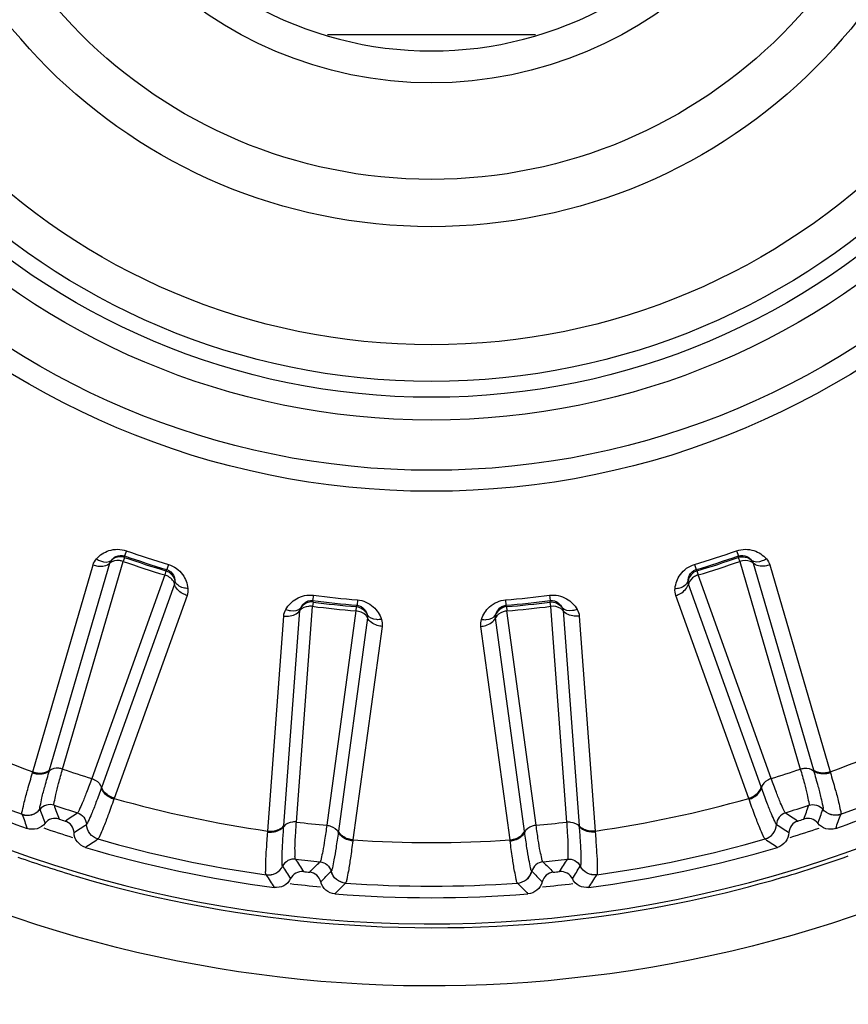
# Model space of a CAD drawing. Header units: millimetres. Extents: x 0 to 4000, y 0 to 3000.
# Tile 75 of 170: x 894 to 907, y 1654 to 1669. Entities that reach past the tile are written whole.
import ezdxf

# ---------------------------------------------------------------- set-up
doc = ezdxf.new("R2010")
doc.units = ezdxf.units.MM
doc.header["$LTSCALE"] = 219.99956
doc.layers.get('0').update_dxf_attribs({"linetype": 'CONTINUOUS'})
doc.layers.add('SUPERFICI', color=7, linetype='CONTINUOUS')

msp = doc.modelspace()

# ---------------------------------------------------------------- linework, layer by layer
at = {"color": 7, "linetype": 'CONTINUOUS'}
msp.add_line((902.329, 1668.68), (899.075, 1668.68), dxfattribs=at)
at = {"color": 9, "linetype": 'CONTINUOUS'}
for p, q in [((895.928, 1660.609), (895.9, 1660.529)), ((905.476, 1660.609), (905.504, 1660.529)), ((895.901, 1660.505), (895.9, 1660.529)), ((905.504, 1660.529), (905.503, 1660.505)), ((894.464, 1657.148), (895.407, 1660.387)), ((894.727, 1657.18), (895.671, 1660.417)), ((896.563, 1660.314), (896.548, 1660.295)), ((896.587, 1660.395), (896.563, 1660.314)), ((904.816, 1660.395), (904.841, 1660.314)), ((904.856, 1660.295), (904.841, 1660.314)), ((905.733, 1660.417), (906.677, 1657.18)), ((905.997, 1660.387), (906.94, 1657.148)), ((896.682, 1660.088), (895.543, 1656.914)), ((905.86, 1656.914), (904.722, 1660.088)), ((896.878, 1659.909), (895.737, 1656.734)), ((898.854, 1659.913), (898.843, 1659.829)), ((898.849, 1659.806), (898.843, 1659.829)), ((899.543, 1659.84), (899.537, 1659.756)), ((901.86, 1659.84), (901.867, 1659.756)), ((902.55, 1659.913), (902.561, 1659.829)), ((902.561, 1659.829), (902.555, 1659.806)), ((905.666, 1656.734), (904.525, 1659.909)), ((898.392, 1656.309), (898.642, 1659.672)), ((899.537, 1659.756), (899.526, 1659.735)), ((901.878, 1659.735), (901.867, 1659.756)), ((902.761, 1659.672), (903.012, 1656.309)), ((898.141, 1656.223), (898.39, 1659.588)), ((899.7, 1659.56), (899.246, 1656.219)), ((902.158, 1656.219), (901.704, 1659.56)), ((903.014, 1659.588), (903.262, 1656.223)), ((899.929, 1659.426), (899.473, 1656.083)), ((901.931, 1656.083), (901.475, 1659.426)), ((894.459, 1657.134), (894.464, 1657.148)), ((894.723, 1657.167), (894.727, 1657.18)), ((906.677, 1657.18), (906.681, 1657.167)), ((906.94, 1657.148), (906.944, 1657.134)), ((895.543, 1656.914), (895.539, 1656.902)), ((905.865, 1656.902), (905.86, 1656.914)), ((895.737, 1656.734), (895.732, 1656.72)), ((905.671, 1656.72), (905.666, 1656.734)), ((894.297, 1656.484), (894.296, 1656.485)), ((894.577, 1656.563), (894.576, 1656.564)), ((906.827, 1656.564), (906.827, 1656.563)), ((907.107, 1656.485), (907.107, 1656.484)), ((895.303, 1656.328), (895.302, 1656.327)), ((898.391, 1656.296), (898.392, 1656.309)), ((903.012, 1656.309), (903.013, 1656.296)), ((906.101, 1656.327), (906.101, 1656.328)), ((898.14, 1656.208), (898.141, 1656.223)), ((899.246, 1656.219), (899.244, 1656.206)), ((902.16, 1656.206), (902.158, 1656.219)), ((903.262, 1656.223), (903.264, 1656.208)), ((895.483, 1656.099), (895.482, 1656.099)), ((899.473, 1656.083), (899.471, 1656.068)), ((901.933, 1656.068), (901.931, 1656.083)), ((905.921, 1656.099), (905.921, 1656.099)), ((898.373, 1655.675), (898.373, 1655.675)), ((903.031, 1655.675), (903.03, 1655.675)), ((898.116, 1655.539), (898.115, 1655.54)), ((899.133, 1655.595), (899.132, 1655.595)), ((902.272, 1655.595), (902.271, 1655.595)), ((903.288, 1655.54), (903.288, 1655.539)), ((899.356, 1655.409), (899.356, 1655.409)), ((902.048, 1655.409), (902.047, 1655.409))]:
    msp.add_line(p, q, dxfattribs=at)
for radius in [12.641, 12.312, 11.526, 11.17, 10.922]:
    msp.add_circle((900.702, 1674.18), radius, dxfattribs=at)
at = {"color": 7, "linetype": 'CONTINUOUS'}
for radius in [10.349, 8.5, 7.76, 6.25]:
    msp.add_circle((900.702, 1674.18), radius, dxfattribs=at)
at = {"color": 9, "linetype": 'CONTINUOUS'}
for centre, radius, start, end in [((900.702, 1674.18), 19.409, 123.941, 344.2998), ((900.702, 1674.18), 14.387, 250.6186, 253.3814), ((900.702, 1674.18), 14.387, 286.6186, 289.3814), ((900.702, 1674.18), 14.471, 250.6186, 253.3814), ((900.702, 1674.18), 14.471, 286.6186, 289.3814), ((900.702, 1674.18), 14.471, 262.6186, 265.3814), ((900.702, 1674.18), 14.387, 262.6186, 265.3814), ((900.702, 1674.18), 14.387, 274.6186, 277.3814), ((900.702, 1674.18), 14.471, 274.6186, 277.3814), ((900.702, 1674.18), 18.138, 242.1157, 249.8843), ((900.702, 1674.18), 18.138, 290.1157, 297.8843), ((900.702, 1674.18), 18.819, 241.9001, 250.0999), ((900.702, 1674.18), 18.819, 289.9001, 298.0999), ((965.066, 1682.372), 74.837, 200.12065, 200.29737), ((900.702, 1674.18), 18.138, 254.1157, 261.8843), ((900.702, 1674.18), 18.138, 278.1157, 285.8843), ((836.337, 1682.371), 74.837, 339.70276, 339.87948), ((963.58, 1681.77), 73.753, 200.05014, 200.23253), ((964.396, 1682.096), 74.342, 200.0875, 200.26673), ((853.445, 1718.639), 74.837, 303.70276, 303.87948), ((947.959, 1718.639), 74.837, 236.12065, 236.29737), ((837.007, 1682.096), 74.342, 339.73327, 339.9125), ((837.824, 1681.77), 73.753, 339.76761, 339.95), ((853.825, 1718.023), 74.342, 303.73327, 303.9125), ((947.579, 1718.023), 74.342, 236.0875, 236.26673), ((900.702, 1674.18), 18.909, 251.2847, 252.7224), ((900.702, 1674.18), 18.909, 287.2721, 288.7141), ((854.293, 1717.279), 73.753, 303.76761, 303.95), ((900.702, 1674.18), 18.819, 253.9001, 262.0999), ((900.702, 1674.18), 18.138, 266.1157, 273.8843), ((900.702, 1674.18), 18.819, 277.9001, 286.0999), ((947.11, 1717.279), 73.753, 236.05014, 236.23253), ((900.719, 1674.201), 19.497, 250.5558, 253.3893), ((900.723, 1674.085), 19.375, 286.4577, 289.6046), ((961.359, 1695.166), 74.342, 212.0875, 212.26673), ((961.957, 1695.575), 74.837, 212.12065, 212.29737), ((845.234, 1707.843), 74.837, 315.70276, 315.87948), ((956.17, 1707.843), 74.837, 224.12065, 224.29737), ((839.447, 1695.574), 74.837, 327.70276, 327.87948), ((840.045, 1695.166), 74.342, 327.73327, 327.9125), ((960.628, 1694.677), 73.753, 212.05014, 212.23253), ((845.734, 1707.319), 74.342, 315.73327, 315.9125), ((955.67, 1707.319), 74.342, 224.0875, 224.26673), ((840.776, 1694.677), 73.753, 327.76761, 327.95), ((900.69, 1674.208), 19.502, 277.5314, 286.4485), ((900.702, 1674.18), 18.909, 263.2816, 264.7322), ((846.347, 1706.688), 73.753, 315.76761, 315.95), ((900.702, 1674.18), 18.819, 265.9001, 274.0999), ((955.057, 1706.689), 73.753, 224.05014, 224.23253), ((900.702, 1674.18), 18.909, 275.2693, 276.7213)]:
    msp.add_arc(centre, radius, start, end, dxfattribs=at)
at = {"color": 7, "linetype": 'CONTINUOUS'}
for radius, start, end in [(5.75, 240.7468, 299.2532), (19, 241.4429, 250.5571), (19, 289.4429, 298.5571), (18.7, 251.8479, 252.1521), (18.7, 287.8479, 288.1521), (19, 253.4429, 262.5571), (19, 277.4429, 286.5571), (18.7, 263.8479, 264.1521), (18.7, 275.8479, 276.1521), (19, 265.4429, 274.5571)]:
    msp.add_arc((900.702, 1674.18), radius, start, end, dxfattribs=at)
at = {"color": 9, "linetype": 'CONTINUOUS'}
for points, knots in [([(920.525, 1669.206), (919.687, 1665.904), (916.255, 1659.614), (907.225, 1653.935), (896.565, 1653.3), (890.098, 1656.428), (887.488, 1658.634)], [0, 0, 0, 0, 0.249539, 0.499407, 0.749696, 1, 1, 1, 1]), ([(895.46, 1660.483), (895.513, 1660.541), (895.659, 1660.64), (895.842, 1660.639), (895.928, 1660.609)], [0, 0, 0, 0, 0.463856, 1, 1, 1, 1]), ([(905.476, 1660.609), (905.561, 1660.639), (905.745, 1660.64), (905.891, 1660.541), (905.943, 1660.483)], [0, 0, 0, 0, 0.536509, 1, 1, 1, 1]), ([(895.46, 1660.483), (895.481, 1660.469), (895.55, 1660.432), (895.651, 1660.423), (895.695, 1660.459)], [0, 0, 0, 0, 0.303467, 1, 1, 1, 1]), ([(895.879, 1660.442), (895.859, 1660.448), (895.791, 1660.463), (895.709, 1660.451), (895.671, 1660.417)], [0, 0, 0, 0, 0.283581, 1, 1, 1, 1]), ([(895.695, 1660.459), (895.714, 1660.484), (895.771, 1660.536), (895.857, 1660.544), (895.9, 1660.529)], [0, 0, 0, 0, 0.406732, 1, 1, 1, 1]), ([(905.504, 1660.529), (905.546, 1660.544), (905.632, 1660.536), (905.69, 1660.484), (905.709, 1660.459)], [0, 0, 0, 0, 0.592774, 1, 1, 1, 1]), ([(905.733, 1660.417), (905.721, 1660.427), (905.658, 1660.464), (905.579, 1660.459), (905.525, 1660.442)], [0, 0, 0, 0, 0.216192, 1, 1, 1, 1]), ([(905.943, 1660.483), (905.923, 1660.469), (905.853, 1660.432), (905.752, 1660.423), (905.709, 1660.459)], [0, 0, 0, 0, 0.303467, 1, 1, 1, 1]), ([(895.407, 1660.387), (895.431, 1660.379), (895.518, 1660.359), (895.623, 1660.373), (895.671, 1660.417)], [0, 0, 0, 0, 0.283328, 1, 1, 1, 1]), ([(896.563, 1660.314), (896.606, 1660.301), (896.671, 1660.244), (896.687, 1660.167), (896.688, 1660.137)], [0, 0, 0, 0, 0.592774, 1, 1, 1, 1]), ([(896.587, 1660.395), (896.674, 1660.369), (896.823, 1660.262), (896.883, 1660.096), (896.891, 1660.018)], [0, 0, 0, 0, 0.536509, 1, 1, 1, 1]), ([(904.513, 1660.018), (904.521, 1660.096), (904.581, 1660.262), (904.73, 1660.369), (904.816, 1660.395)], [0, 0, 0, 0, 0.463856, 1, 1, 1, 1]), ([(904.716, 1660.137), (904.717, 1660.167), (904.733, 1660.244), (904.797, 1660.301), (904.841, 1660.314)], [0, 0, 0, 0, 0.406732, 1, 1, 1, 1]), ([(905.997, 1660.387), (905.973, 1660.379), (905.886, 1660.359), (905.781, 1660.373), (905.733, 1660.417)], [0, 0, 0, 0, 0.283328, 1, 1, 1, 1]), ([(896.682, 1660.088), (896.679, 1660.103), (896.649, 1660.17), (896.582, 1660.213), (896.529, 1660.231)], [0, 0, 0, 0, 0.216192, 1, 1, 1, 1]), ([(896.891, 1660.018), (896.867, 1660.019), (896.788, 1660.029), (896.702, 1660.082), (896.688, 1660.137)], [0, 0, 0, 0, 0.303467, 1, 1, 1, 1]), ([(904.513, 1660.018), (904.537, 1660.019), (904.615, 1660.029), (904.702, 1660.082), (904.716, 1660.137)], [0, 0, 0, 0, 0.303467, 1, 1, 1, 1]), ([(904.875, 1660.231), (904.856, 1660.224), (904.791, 1660.196), (904.732, 1660.138), (904.722, 1660.088)], [0, 0, 0, 0, 0.283581, 1, 1, 1, 1]), ([(896.878, 1659.909), (896.854, 1659.917), (896.772, 1659.952), (896.695, 1660.025), (896.682, 1660.088)], [0, 0, 0, 0, 0.283328, 1, 1, 1, 1]), ([(904.525, 1659.909), (904.55, 1659.917), (904.632, 1659.952), (904.708, 1660.025), (904.722, 1660.088)], [0, 0, 0, 0, 0.283328, 1, 1, 1, 1]), ([(898.423, 1659.692), (898.462, 1659.76), (898.584, 1659.888), (898.764, 1659.924), (898.854, 1659.913)], [0, 0, 0, 0, 0.46388, 1, 1, 1, 1]), ([(898.657, 1659.718), (898.67, 1659.746), (898.716, 1659.809), (898.798, 1659.835), (898.843, 1659.829)], [0, 0, 0, 0, 0.406876, 1, 1, 1, 1]), ([(899.543, 1659.84), (899.633, 1659.833), (899.802, 1659.76), (899.894, 1659.609), (899.919, 1659.535)], [0, 0, 0, 0, 0.536509, 1, 1, 1, 1]), ([(901.485, 1659.535), (901.509, 1659.609), (901.602, 1659.76), (901.77, 1659.833), (901.86, 1659.84)], [0, 0, 0, 0, 0.463856, 1, 1, 1, 1]), ([(902.55, 1659.913), (902.64, 1659.924), (902.819, 1659.888), (902.941, 1659.76), (902.981, 1659.692)], [0, 0, 0, 0, 0.535992, 1, 1, 1, 1]), ([(902.561, 1659.829), (902.605, 1659.835), (902.688, 1659.809), (902.733, 1659.746), (902.747, 1659.718)], [0, 0, 0, 0, 0.592617, 1, 1, 1, 1]), ([(898.39, 1659.588), (898.416, 1659.585), (898.505, 1659.584), (898.604, 1659.619), (898.642, 1659.672)], [0, 0, 0, 0, 0.283328, 1, 1, 1, 1]), ([(898.423, 1659.692), (898.446, 1659.684), (898.521, 1659.661), (898.622, 1659.674), (898.657, 1659.718)], [0, 0, 0, 0, 0.303467, 1, 1, 1, 1]), ([(898.84, 1659.739), (898.82, 1659.741), (898.75, 1659.741), (898.672, 1659.713), (898.642, 1659.672)], [0, 0, 0, 0, 0.283581, 1, 1, 1, 1]), ([(899.7, 1659.56), (899.694, 1659.575), (899.651, 1659.634), (899.576, 1659.661), (899.52, 1659.668)], [0, 0, 0, 0, 0.216192, 1, 1, 1, 1]), ([(899.537, 1659.756), (899.581, 1659.753), (899.656, 1659.71), (899.688, 1659.639), (899.695, 1659.609)], [0, 0, 0, 0, 0.592774, 1, 1, 1, 1]), ([(901.883, 1659.668), (901.863, 1659.665), (901.795, 1659.651), (901.724, 1659.607), (901.704, 1659.56)], [0, 0, 0, 0, 0.283581, 1, 1, 1, 1]), ([(901.708, 1659.609), (901.716, 1659.639), (901.747, 1659.71), (901.822, 1659.753), (901.867, 1659.756)], [0, 0, 0, 0, 0.406732, 1, 1, 1, 1]), ([(902.761, 1659.672), (902.752, 1659.684), (902.698, 1659.733), (902.619, 1659.745), (902.563, 1659.739)], [0, 0, 0, 0, 0.216192, 1, 1, 1, 1]), ([(902.981, 1659.692), (902.958, 1659.684), (902.882, 1659.661), (902.782, 1659.674), (902.747, 1659.718)], [0, 0, 0, 0, 0.303467, 1, 1, 1, 1]), ([(903.014, 1659.588), (902.988, 1659.585), (902.899, 1659.584), (902.799, 1659.619), (902.761, 1659.672)], [0, 0, 0, 0, 0.283328, 1, 1, 1, 1]), ([(899.919, 1659.535), (899.895, 1659.531), (899.816, 1659.525), (899.72, 1659.558), (899.695, 1659.609)], [0, 0, 0, 0, 0.303467, 1, 1, 1, 1]), ([(899.929, 1659.426), (899.904, 1659.428), (899.816, 1659.446), (899.726, 1659.501), (899.7, 1659.56)], [0, 0, 0, 0, 0.283328, 1, 1, 1, 1]), ([(901.475, 1659.426), (901.5, 1659.428), (901.588, 1659.446), (901.678, 1659.501), (901.704, 1659.56)], [0, 0, 0, 0, 0.283328, 1, 1, 1, 1]), ([(901.485, 1659.535), (901.509, 1659.531), (901.588, 1659.525), (901.683, 1659.558), (901.708, 1659.609)], [0, 0, 0, 0, 0.303467, 1, 1, 1, 1]), ([(894.93, 1657.193), (894.911, 1657.199), (894.842, 1657.214), (894.76, 1657.202), (894.723, 1657.167)], [0, 0, 0, 0, 0.284072, 1, 1, 1, 1]), ([(906.473, 1657.193), (906.493, 1657.199), (906.561, 1657.214), (906.643, 1657.202), (906.681, 1657.167)], [0, 0, 0, 0, 0.284072, 1, 1, 1, 1]), ([(894.296, 1656.485), (894.29, 1656.504), (894.31, 1656.57), (894.334, 1656.698), (894.391, 1656.895), (894.434, 1657.047), (894.459, 1657.134)], [0, 0, 0, 0, 0.087869, 0.289341, 0.597382, 1, 1, 1, 1]), ([(894.459, 1657.134), (894.484, 1657.126), (894.571, 1657.107), (894.676, 1657.123), (894.723, 1657.167)], [0, 0, 0, 0, 0.283026, 1, 1, 1, 1]), ([(894.464, 1657.148), (894.488, 1657.14), (894.575, 1657.121), (894.679, 1657.136), (894.727, 1657.18)], [0, 0, 0, 0, 0.283838, 1, 1, 1, 1]), ([(894.576, 1656.564), (894.57, 1656.582), (894.588, 1656.644), (894.609, 1656.763), (894.661, 1656.946), (894.7, 1657.087), (894.723, 1657.167)], [0, 0, 0, 0, 0.089971, 0.2921, 0.599425, 1, 1, 1, 1]), ([(895.386, 1657.045), (895.406, 1657.038), (895.47, 1657.01), (895.529, 1656.952), (895.539, 1656.902)], [0, 0, 0, 0, 0.284072, 1, 1, 1, 1]), ([(906.017, 1657.045), (905.998, 1657.038), (905.934, 1657.01), (905.875, 1656.952), (905.865, 1656.902)], [0, 0, 0, 0, 0.284072, 1, 1, 1, 1]), ([(906.94, 1657.148), (906.916, 1657.14), (906.829, 1657.121), (906.724, 1657.136), (906.677, 1657.18)], [0, 0, 0, 0, 0.283838, 1, 1, 1, 1]), ([(906.681, 1657.167), (906.704, 1657.087), (906.743, 1656.946), (906.794, 1656.763), (906.816, 1656.644), (906.833, 1656.582), (906.827, 1656.564)], [0, 0, 0, 0, 0.400593, 0.707917, 0.910027, 1, 1, 1, 1]), ([(906.944, 1657.134), (906.92, 1657.126), (906.833, 1657.107), (906.728, 1657.123), (906.681, 1657.167)], [0, 0, 0, 0, 0.283026, 1, 1, 1, 1]), ([(906.944, 1657.134), (906.97, 1657.047), (907.013, 1656.895), (907.07, 1656.698), (907.093, 1656.57), (907.114, 1656.504), (907.107, 1656.485)], [0, 0, 0, 0, 0.402637, 0.710677, 0.912127, 1, 1, 1, 1]), ([(895.539, 1656.902), (895.511, 1656.824), (895.459, 1656.687), (895.393, 1656.508), (895.34, 1656.4), (895.318, 1656.339), (895.303, 1656.328)], [0, 0, 0, 0, 0.400593, 0.707917, 0.910027, 1, 1, 1, 1]), ([(895.732, 1656.72), (895.708, 1656.728), (895.626, 1656.764), (895.551, 1656.838), (895.539, 1656.902)], [0, 0, 0, 0, 0.283026, 1, 1, 1, 1]), ([(895.737, 1656.734), (895.713, 1656.742), (895.631, 1656.778), (895.556, 1656.851), (895.543, 1656.914)], [0, 0, 0, 0, 0.283838, 1, 1, 1, 1]), ([(905.666, 1656.734), (905.691, 1656.742), (905.772, 1656.778), (905.848, 1656.851), (905.86, 1656.914)], [0, 0, 0, 0, 0.283838, 1, 1, 1, 1]), ([(905.671, 1656.72), (905.696, 1656.728), (905.777, 1656.764), (905.853, 1656.838), (905.865, 1656.902)], [0, 0, 0, 0, 0.283026, 1, 1, 1, 1]), ([(906.101, 1656.328), (906.086, 1656.339), (906.063, 1656.4), (906.011, 1656.508), (905.944, 1656.687), (905.893, 1656.824), (905.865, 1656.902)], [0, 0, 0, 0, 0.089971, 0.2921, 0.599425, 1, 1, 1, 1]), ([(894.796, 1656.628), (894.758, 1656.64), (894.673, 1656.642), (894.602, 1656.594), (894.577, 1656.563)], [0, 0, 0, 0, 0.499968, 1, 1, 1, 1]), ([(895.732, 1656.72), (895.702, 1656.635), (895.648, 1656.487), (895.578, 1656.293), (895.522, 1656.177), (895.499, 1656.111), (895.483, 1656.099)], [0, 0, 0, 0, 0.402637, 0.710677, 0.912127, 1, 1, 1, 1]), ([(905.921, 1656.099), (905.905, 1656.111), (905.882, 1656.177), (905.826, 1656.293), (905.756, 1656.487), (905.701, 1656.635), (905.671, 1656.72)], [0, 0, 0, 0, 0.087869, 0.289341, 0.597382, 1, 1, 1, 1]), ([(906.607, 1656.628), (906.645, 1656.64), (906.731, 1656.642), (906.802, 1656.594), (906.827, 1656.563)], [0, 0, 0, 0, 0.499968, 1, 1, 1, 1]), ([(894.296, 1656.485), (894.344, 1656.468), (894.454, 1656.463), (894.544, 1656.524), (894.576, 1656.564)], [0, 0, 0, 0, 0.499945, 1, 1, 1, 1]), ([(894.297, 1656.484), (894.344, 1656.467), (894.454, 1656.462), (894.545, 1656.523), (894.577, 1656.563)], [0, 0, 0, 0, 0.499968, 1, 1, 1, 1]), ([(895.162, 1656.509), (895.201, 1656.497), (895.271, 1656.448), (895.3, 1656.367), (895.302, 1656.327)], [0, 0, 0, 0, 0.499968, 1, 1, 1, 1]), ([(906.241, 1656.509), (906.203, 1656.497), (906.132, 1656.448), (906.103, 1656.367), (906.101, 1656.327)], [0, 0, 0, 0, 0.499968, 1, 1, 1, 1]), ([(907.107, 1656.485), (907.06, 1656.468), (906.95, 1656.463), (906.859, 1656.524), (906.827, 1656.564)], [0, 0, 0, 0, 0.499945, 1, 1, 1, 1]), ([(907.107, 1656.484), (907.059, 1656.467), (906.95, 1656.462), (906.859, 1656.523), (906.827, 1656.563)], [0, 0, 0, 0, 0.499968, 1, 1, 1, 1]), ([(895.482, 1656.099), (895.433, 1656.113), (895.342, 1656.174), (895.305, 1656.276), (895.302, 1656.327)], [0, 0, 0, 0, 0.499968, 1, 1, 1, 1]), ([(895.483, 1656.099), (895.434, 1656.113), (895.343, 1656.174), (895.305, 1656.277), (895.303, 1656.328)], [0, 0, 0, 0, 0.499945, 1, 1, 1, 1]), ([(898.14, 1656.208), (898.165, 1656.206), (898.255, 1656.205), (898.354, 1656.242), (898.391, 1656.296)], [0, 0, 0, 0, 0.283026, 1, 1, 1, 1]), ([(898.141, 1656.223), (898.167, 1656.221), (898.256, 1656.22), (898.355, 1656.256), (898.392, 1656.309)], [0, 0, 0, 0, 0.283838, 1, 1, 1, 1]), ([(898.373, 1655.675), (898.363, 1655.691), (898.368, 1655.756), (898.364, 1655.877), (898.376, 1656.067), (898.385, 1656.213), (898.391, 1656.296)], [0, 0, 0, 0, 0.089971, 0.2921, 0.599425, 1, 1, 1, 1]), ([(898.588, 1656.364), (898.568, 1656.366), (898.498, 1656.366), (898.42, 1656.337), (898.391, 1656.296)], [0, 0, 0, 0, 0.284072, 1, 1, 1, 1]), ([(899.065, 1656.314), (899.085, 1656.312), (899.154, 1656.297), (899.224, 1656.253), (899.244, 1656.206)], [0, 0, 0, 0, 0.284072, 1, 1, 1, 1]), ([(902.339, 1656.314), (902.318, 1656.312), (902.25, 1656.297), (902.18, 1656.253), (902.16, 1656.206)], [0, 0, 0, 0, 0.284072, 1, 1, 1, 1]), ([(902.815, 1656.364), (902.836, 1656.366), (902.906, 1656.366), (902.983, 1656.337), (903.013, 1656.296)], [0, 0, 0, 0, 0.284072, 1, 1, 1, 1]), ([(903.262, 1656.223), (903.237, 1656.221), (903.148, 1656.22), (903.049, 1656.256), (903.012, 1656.309)], [0, 0, 0, 0, 0.283838, 1, 1, 1, 1]), ([(903.013, 1656.296), (903.019, 1656.213), (903.028, 1656.067), (903.04, 1655.877), (903.036, 1655.756), (903.04, 1655.691), (903.031, 1655.675)], [0, 0, 0, 0, 0.400593, 0.707917, 0.910027, 1, 1, 1, 1]), ([(903.264, 1656.208), (903.238, 1656.206), (903.149, 1656.205), (903.05, 1656.242), (903.013, 1656.296)], [0, 0, 0, 0, 0.283026, 1, 1, 1, 1]), ([(905.921, 1656.099), (905.969, 1656.113), (906.061, 1656.174), (906.098, 1656.277), (906.101, 1656.328)], [0, 0, 0, 0, 0.499945, 1, 1, 1, 1]), ([(905.921, 1656.099), (905.97, 1656.113), (906.061, 1656.174), (906.099, 1656.276), (906.101, 1656.327)], [0, 0, 0, 0, 0.499968, 1, 1, 1, 1]), ([(898.115, 1655.54), (898.105, 1655.557), (898.111, 1655.626), (898.108, 1655.756), (898.123, 1655.961), (898.133, 1656.119), (898.14, 1656.208)], [0, 0, 0, 0, 0.087869, 0.289341, 0.597382, 1, 1, 1, 1]), ([(899.244, 1656.206), (899.233, 1656.124), (899.211, 1655.979), (899.183, 1655.791), (899.154, 1655.673), (899.145, 1655.609), (899.133, 1655.595)], [0, 0, 0, 0, 0.400593, 0.707917, 0.910027, 1, 1, 1, 1]), ([(899.471, 1656.068), (899.446, 1656.071), (899.358, 1656.089), (899.269, 1656.146), (899.244, 1656.206)], [0, 0, 0, 0, 0.283026, 1, 1, 1, 1]), ([(899.473, 1656.083), (899.448, 1656.086), (899.36, 1656.104), (899.271, 1656.16), (899.246, 1656.219)], [0, 0, 0, 0, 0.283838, 1, 1, 1, 1]), ([(901.931, 1656.083), (901.956, 1656.086), (902.043, 1656.104), (902.132, 1656.16), (902.158, 1656.219)], [0, 0, 0, 0, 0.283838, 1, 1, 1, 1]), ([(901.933, 1656.068), (901.958, 1656.071), (902.045, 1656.089), (902.134, 1656.146), (902.16, 1656.206)], [0, 0, 0, 0, 0.283026, 1, 1, 1, 1]), ([(902.271, 1655.595), (902.259, 1655.609), (902.249, 1655.673), (902.22, 1655.791), (902.193, 1655.979), (902.171, 1656.124), (902.16, 1656.206)], [0, 0, 0, 0, 0.089971, 0.2921, 0.599425, 1, 1, 1, 1]), ([(903.264, 1656.208), (903.271, 1656.119), (903.281, 1655.961), (903.296, 1655.756), (903.292, 1655.626), (903.298, 1655.557), (903.288, 1655.54)], [0, 0, 0, 0, 0.402637, 0.710677, 0.912127, 1, 1, 1, 1]), ([(899.471, 1656.068), (899.459, 1655.979), (899.437, 1655.823), (899.409, 1655.619), (899.378, 1655.493), (899.37, 1655.424), (899.356, 1655.409)], [0, 0, 0, 0, 0.402637, 0.710677, 0.912127, 1, 1, 1, 1]), ([(902.047, 1655.409), (902.034, 1655.424), (902.026, 1655.493), (901.995, 1655.619), (901.967, 1655.823), (901.944, 1655.979), (901.933, 1656.068)], [0, 0, 0, 0, 0.087869, 0.289341, 0.597382, 1, 1, 1, 1]), ([(898.115, 1655.54), (898.166, 1655.533), (898.274, 1655.551), (898.35, 1655.63), (898.373, 1655.675)], [0, 0, 0, 0, 0.499945, 1, 1, 1, 1]), ([(898.116, 1655.539), (898.166, 1655.532), (898.274, 1655.55), (898.35, 1655.629), (898.373, 1655.675)], [0, 0, 0, 0, 0.499968, 1, 1, 1, 1]), ([(898.575, 1655.783), (898.535, 1655.788), (898.451, 1655.772), (898.391, 1655.71), (898.373, 1655.675)], [0, 0, 0, 0, 0.499968, 1, 1, 1, 1]), ([(898.958, 1655.743), (898.997, 1655.739), (899.077, 1655.706), (899.122, 1655.633), (899.132, 1655.595)], [0, 0, 0, 0, 0.499968, 1, 1, 1, 1]), ([(902.446, 1655.743), (902.406, 1655.739), (902.327, 1655.706), (902.282, 1655.633), (902.272, 1655.595)], [0, 0, 0, 0, 0.499968, 1, 1, 1, 1]), ([(902.829, 1655.783), (902.869, 1655.788), (902.953, 1655.772), (903.012, 1655.71), (903.03, 1655.675)], [0, 0, 0, 0, 0.499968, 1, 1, 1, 1]), ([(903.288, 1655.539), (903.237, 1655.532), (903.13, 1655.55), (903.053, 1655.629), (903.03, 1655.675)], [0, 0, 0, 0, 0.499968, 1, 1, 1, 1]), ([(903.288, 1655.54), (903.238, 1655.533), (903.13, 1655.551), (903.054, 1655.63), (903.031, 1655.675)], [0, 0, 0, 0, 0.499945, 1, 1, 1, 1]), ([(899.356, 1655.409), (899.305, 1655.412), (899.203, 1655.453), (899.145, 1655.546), (899.132, 1655.595)], [0, 0, 0, 0, 0.499968, 1, 1, 1, 1]), ([(899.356, 1655.409), (899.306, 1655.413), (899.204, 1655.453), (899.146, 1655.546), (899.133, 1655.595)], [0, 0, 0, 0, 0.499945, 1, 1, 1, 1]), ([(902.047, 1655.409), (902.098, 1655.413), (902.2, 1655.453), (902.258, 1655.546), (902.271, 1655.595)], [0, 0, 0, 0, 0.499945, 1, 1, 1, 1]), ([(902.048, 1655.409), (902.099, 1655.412), (902.201, 1655.453), (902.259, 1655.546), (902.272, 1655.595)], [0, 0, 0, 0, 0.499968, 1, 1, 1, 1])]:
    msp.add_open_spline(points, degree=3, knots=knots, dxfattribs=at)
for points in [[(895.407, 1660.387), (895.417, 1660.422), (895.436, 1660.456), (895.46, 1660.483)], [(895.671, 1660.417), (895.675, 1660.432), (895.684, 1660.449), (895.698, 1660.455)], [(895.901, 1660.505), (895.834, 1660.529), (895.745, 1660.509), (895.695, 1660.459)], [(905.503, 1660.505), (905.569, 1660.529), (905.659, 1660.509), (905.709, 1660.459)], [(905.709, 1660.459), (905.719, 1660.448), (905.731, 1660.432), (905.728, 1660.417)], [(905.943, 1660.483), (905.968, 1660.456), (905.987, 1660.422), (905.997, 1660.387)], [(896.548, 1660.295), (896.615, 1660.275), (896.676, 1660.206), (896.688, 1660.137)], [(904.856, 1660.295), (904.788, 1660.275), (904.728, 1660.206), (904.716, 1660.137)], [(896.688, 1660.137), (896.689, 1660.121), (896.689, 1660.102), (896.678, 1660.091)], [(904.722, 1660.088), (904.716, 1660.103), (904.713, 1660.122), (904.721, 1660.135)], [(896.891, 1660.018), (896.895, 1659.982), (896.891, 1659.943), (896.878, 1659.909)], [(904.525, 1659.909), (904.513, 1659.943), (904.509, 1659.982), (904.513, 1660.018)], [(898.39, 1659.588), (898.393, 1659.624), (898.404, 1659.661), (898.423, 1659.692)], [(898.642, 1659.672), (898.643, 1659.687), (898.648, 1659.706), (898.661, 1659.714)], [(898.849, 1659.806), (898.779, 1659.815), (898.696, 1659.777), (898.657, 1659.718)], [(899.526, 1659.735), (899.596, 1659.729), (899.669, 1659.674), (899.695, 1659.609)], [(901.878, 1659.735), (901.808, 1659.729), (901.734, 1659.674), (901.708, 1659.609)], [(902.555, 1659.806), (902.625, 1659.815), (902.708, 1659.777), (902.747, 1659.718)], [(902.747, 1659.718), (902.755, 1659.705), (902.762, 1659.687), (902.756, 1659.672)], [(902.981, 1659.692), (902.999, 1659.661), (903.011, 1659.624), (903.014, 1659.588)], [(899.695, 1659.609), (899.7, 1659.594), (899.704, 1659.575), (899.695, 1659.562)], [(899.919, 1659.535), (899.93, 1659.5), (899.934, 1659.462), (899.929, 1659.426)], [(901.475, 1659.426), (901.47, 1659.462), (901.473, 1659.5), (901.485, 1659.535)], [(901.704, 1659.56), (901.702, 1659.576), (901.702, 1659.595), (901.713, 1659.606)], [(895.145, 1655.517), (897.741, 1654.743), (900.56, 1654.519), (903.246, 1654.874)]]:
    msp.add_open_spline(points, degree=3, dxfattribs=at)
at = {"color": 7, "linetype": 'CONTINUOUS'}
for points, knots in [([(894.657, 1656.345), (894.625, 1656.305), (894.535, 1656.243), (894.425, 1656.247), (894.377, 1656.264)], [0, 0, 0, 0, 0.500004, 1, 1, 1, 1]), ([(894.876, 1656.411), (894.838, 1656.424), (894.752, 1656.425), (894.682, 1656.376), (894.657, 1656.345)], [0, 0, 0, 0, 0.500013, 1, 1, 1, 1]), ([(895.109, 1656.198), (895.107, 1656.238), (895.079, 1656.319), (895.009, 1656.368), (894.971, 1656.38)], [0, 0, 0, 0, 0.500002, 1, 1, 1, 1]), ([(906.433, 1656.38), (906.395, 1656.368), (906.325, 1656.319), (906.296, 1656.238), (906.295, 1656.198)], [0, 0, 0, 0, 0.499998, 1, 1, 1, 1]), ([(906.747, 1656.345), (906.722, 1656.376), (906.651, 1656.425), (906.566, 1656.424), (906.528, 1656.411)], [0, 0, 0, 0, 0.499987, 1, 1, 1, 1]), ([(907.026, 1656.264), (906.978, 1656.247), (906.869, 1656.243), (906.778, 1656.305), (906.747, 1656.345)], [0, 0, 0, 0, 0.499996, 1, 1, 1, 1]), ([(895.287, 1655.968), (895.239, 1655.983), (895.148, 1656.044), (895.111, 1656.147), (895.109, 1656.198)], [0, 0, 0, 0, 0.499993, 1, 1, 1, 1]), ([(906.295, 1656.198), (906.293, 1656.147), (906.256, 1656.044), (906.165, 1655.983), (906.116, 1655.968)], [0, 0, 0, 0, 0.500007, 1, 1, 1, 1]), ([(898.698, 1655.588), (898.658, 1655.592), (898.574, 1655.576), (898.515, 1655.514), (898.497, 1655.478)], [0, 0, 0, 0, 0.500013, 1, 1, 1, 1]), ([(898.97, 1655.428), (898.96, 1655.467), (898.915, 1655.54), (898.836, 1655.574), (898.797, 1655.578)], [0, 0, 0, 0, 0.499987, 1, 1, 1, 1]), ([(902.607, 1655.578), (902.567, 1655.574), (902.488, 1655.54), (902.444, 1655.467), (902.434, 1655.428)], [0, 0, 0, 0, 0.500013, 1, 1, 1, 1]), ([(902.907, 1655.478), (902.889, 1655.514), (902.83, 1655.576), (902.746, 1655.592), (902.706, 1655.588)], [0, 0, 0, 0, 0.499987, 1, 1, 1, 1]), ([(898.497, 1655.478), (898.475, 1655.432), (898.399, 1655.353), (898.291, 1655.334), (898.241, 1655.34)], [0, 0, 0, 0, 0.500004, 1, 1, 1, 1]), ([(899.192, 1655.24), (899.141, 1655.244), (899.04, 1655.285), (898.982, 1655.379), (898.97, 1655.428)], [0, 0, 0, 0, 0.499998, 1, 1, 1, 1]), ([(902.434, 1655.428), (902.421, 1655.379), (902.364, 1655.285), (902.262, 1655.244), (902.211, 1655.24)], [0, 0, 0, 0, 0.500002, 1, 1, 1, 1]), ([(903.163, 1655.34), (903.113, 1655.334), (903.005, 1655.353), (902.929, 1655.432), (902.907, 1655.478)], [0, 0, 0, 0, 0.499996, 1, 1, 1, 1])]:
    msp.add_open_spline(points, degree=3, knots=knots, dxfattribs=at)
at = {"layer": 'SUPERFICI', "color": 9, "linetype": 'CONTINUOUS'}
for p, q in [((894.93, 1657.193), (895.879, 1660.442)), ((895.901, 1660.505), (895.879, 1660.442)), ((905.503, 1660.505), (905.525, 1660.442)), ((905.525, 1660.442), (906.473, 1657.193)), ((896.548, 1660.295), (896.529, 1660.231)), ((904.856, 1660.295), (904.875, 1660.231)), ((896.529, 1660.231), (895.386, 1657.045)), ((906.017, 1657.045), (904.875, 1660.231)), ((898.588, 1656.364), (898.84, 1659.739)), ((898.849, 1659.806), (898.84, 1659.739)), ((899.52, 1659.668), (899.065, 1656.314)), ((899.526, 1659.735), (899.52, 1659.668)), ((901.878, 1659.735), (901.883, 1659.668)), ((902.339, 1656.314), (901.883, 1659.668)), ((902.555, 1659.806), (902.563, 1659.739)), ((902.563, 1659.739), (902.815, 1656.364))]:
    msp.add_line(p, q, dxfattribs=at)
for radius, start, end in [(14.56, 250.6549, 253.3451), (14.493, 250.6549, 253.3451), (14.493, 286.6549, 289.3451), (14.56, 286.6549, 289.3451), (14.56, 262.6549, 265.3451), (14.493, 262.6549, 265.3451), (14.493, 274.6549, 277.3451), (14.56, 274.6549, 277.3451), (17.941, 251.2343, 252.7657), (17.941, 287.2343, 288.7657), (18.519, 251.4047, 252.5953), (18.519, 287.4047, 288.5953), (17.941, 263.2343, 264.7657), (17.941, 275.2343, 276.7657), (18.519, 263.4047, 264.5953), (18.519, 275.4047, 276.5953)]:
    msp.add_arc((900.702, 1674.18), radius, start, end, dxfattribs=at)
for points, knots in [([(894.796, 1656.628), (894.79, 1656.643), (894.807, 1656.703), (894.825, 1656.813), (894.873, 1656.986), (894.909, 1657.118), (894.93, 1657.193)], [0, 0, 0, 0, 0.088068, 0.289559, 0.597579, 1, 1, 1, 1]), ([(895.386, 1657.045), (895.36, 1656.972), (895.311, 1656.843), (895.248, 1656.675), (895.198, 1656.575), (895.177, 1656.518), (895.162, 1656.509)], [0, 0, 0, 0, 0.402339, 0.710389, 0.911899, 1, 1, 1, 1]), ([(906.241, 1656.509), (906.227, 1656.518), (906.205, 1656.575), (906.155, 1656.675), (906.093, 1656.843), (906.044, 1656.972), (906.017, 1657.045)], [0, 0, 0, 0, 0.088068, 0.289559, 0.597579, 1, 1, 1, 1]), ([(906.473, 1657.193), (906.495, 1657.118), (906.531, 1656.986), (906.579, 1656.813), (906.597, 1656.703), (906.614, 1656.643), (906.607, 1656.628)], [0, 0, 0, 0, 0.402339, 0.710389, 0.911899, 1, 1, 1, 1]), ([(898.575, 1655.783), (898.565, 1655.797), (898.569, 1655.859), (898.564, 1655.971), (898.575, 1656.15), (898.583, 1656.286), (898.588, 1656.364)], [0, 0, 0, 0, 0.088068, 0.289559, 0.597579, 1, 1, 1, 1]), ([(899.065, 1656.314), (899.054, 1656.237), (899.033, 1656.101), (899.007, 1655.924), (898.979, 1655.816), (898.97, 1655.755), (898.958, 1655.743)], [0, 0, 0, 0, 0.402339, 0.710389, 0.911899, 1, 1, 1, 1]), ([(902.446, 1655.743), (902.434, 1655.755), (902.425, 1655.816), (902.397, 1655.924), (902.37, 1656.101), (902.349, 1656.237), (902.339, 1656.314)], [0, 0, 0, 0, 0.088068, 0.289559, 0.597579, 1, 1, 1, 1]), ([(902.815, 1656.364), (902.821, 1656.286), (902.829, 1656.15), (902.84, 1655.971), (902.834, 1655.859), (902.839, 1655.797), (902.829, 1655.783)], [0, 0, 0, 0, 0.402339, 0.710389, 0.911899, 1, 1, 1, 1])]:
    msp.add_open_spline(points, degree=3, knots=knots, dxfattribs=at)

doc.saveas('drawing.dxf')
